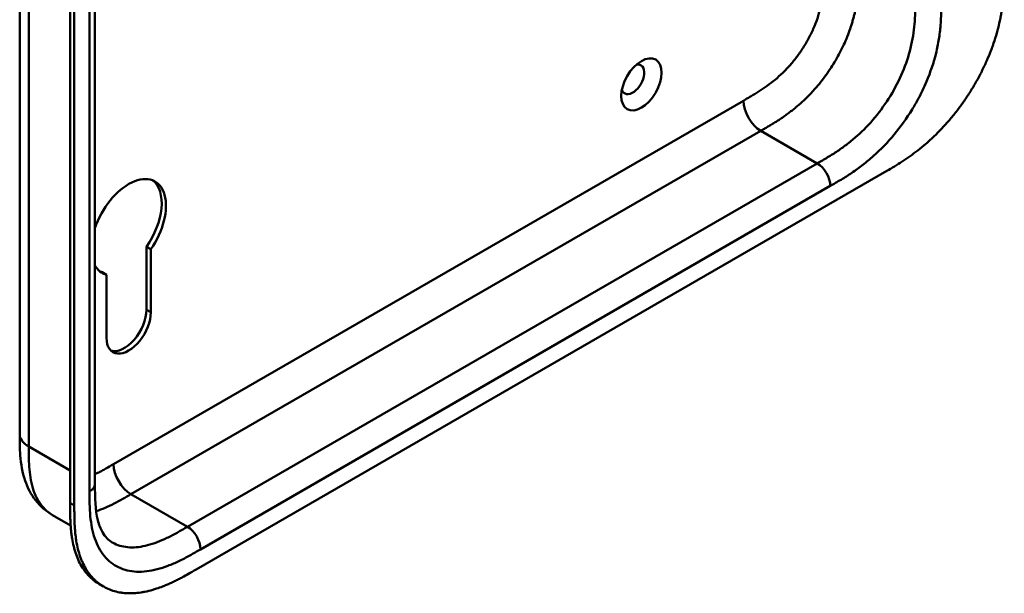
# Model space of a CAD drawing. Header units: millimetres. Extents: x 20 to 833, y 20 to 574.
# Tile 4 of 17: x 374 to 438, y 112 to 149. Entities that reach past the tile are written whole.
import ezdxf

# ---------------------------------------------------------------- set-up
doc = ezdxf.new("R2010")
doc.units = ezdxf.units.MM
doc.header["$LTSCALE"] = 2
doc.layers.add('Sichtbare Kanten(DIN)', color=7, linetype='Continuous', lineweight=50)
doc.layers.add('Sichtbare tangentiale Kanten(DIN)', color=7, linetype='Continuous', lineweight=50)

msp = doc.modelspace()

# ---------------------------------------------------------------- linework, layer by layer
at = {"layer": 'Sichtbare Kanten(DIN)'}
for p, q in [((378.575, 181.075), (378.575, 119.207)), ((376.96, 117.977), (376.96, 180.499)), ((377.234, 180.34), (377.234, 117.819)), ((385.164, 113.65), (430.115, 139.602)), ((382.212, 134.505), (381.929, 134.668)), ((381.929, 130.561), (381.929, 134.668)), ((382.212, 134.505), (382.212, 130.398)), ((379.327, 132.84), (379.044, 133.003)), ((379.327, 128.733), (379.327, 132.84)), ((373.678, 122.473), (373.678, 122.473)), ((378.575, 119.207), (378.575, 119.207)), ((376.994, 116.51), (375.813, 117.192)), ((379.142, 112.532), (378.868, 112.69))]:
    msp.add_line(p, q, dxfattribs=at)
msp.add_ellipse((414.145, 145.242), major_axis=(0.93, 1.611), ratio=0.57735, dxfattribs=at)
for centre, major_axis, start_param, end_param in [((413.579, 145.569), (-0.53, -0.918), 5.827281, 9.880682), ((380.769, 135.934), (1.72, 2.979), 4.561759, 8.193006), ((380.487, 136.097), (1.72, 2.979), 4.561759, 6.200871), ((380.769, 135.934), (-1.72, -2.979), 5.944161, 6.433735), ((380.487, 136.097), (-1.72, -2.979), 0.082315, 0.15055), ((380.769, 129.565), (-1.02, -1.767), 5.497787, 8.63938), ((380.487, 129.729), (-1.02, -1.767), 0.139096, 2.356194)]:
    msp.add_ellipse(centre, major_axis=major_axis, ratio=0.57735, start_param=start_param, end_param=end_param, dxfattribs=at)
for points, knots in [([(373.678, 122.473), (373.678, 133.36), (373.678, 144.246), (373.678, 164.869), (373.678, 174.605), (373.678, 184.341)], [0, 0, 0, 0, 10, 10, 18.943141, 18.943141, 18.943141, 18.943141]), ([(430.115, 139.602), (430.28, 139.698), (430.613, 139.895), (431.035, 140.159), (431.458, 140.441), (431.799, 140.683), (432.224, 141.007), (432.564, 141.286), (432.985, 141.658), (433.319, 141.975), (433.729, 142.395), (434.051, 142.75), (434.443, 143.214), (434.746, 143.601), (435.112, 144.102), (435.392, 144.516), (435.724, 145.047), (435.974, 145.479), (436.266, 146.028), (436.482, 146.472), (436.729, 147.029), (436.907, 147.475), (437.104, 148.03), (437.242, 148.471), (437.389, 149.015), (437.487, 149.443), (437.586, 149.968), (437.646, 150.38), (437.702, 150.882), (437.731, 151.273), (437.753, 151.752), (437.762, 152.219), (437.762, 152.584), (437.762, 152.765)], [0.0000069, 0.0000069, 0.0000069, 0.0000069, 0.0407043, 0.0814017, 0.1017504, 0.1424478, 0.1627965, 0.203494, 0.2238427, 0.2645401, 0.2848888, 0.3255862, 0.3459349, 0.3866323, 0.406981, 0.4476784, 0.4680271, 0.5087246, 0.5290733, 0.5697707, 0.5901194, 0.6308168, 0.6511655, 0.6918629, 0.7122116, 0.752909, 0.7732577, 0.8139552, 0.8343039, 0.8750013, 0.89535, 0.9360474, 0.9767448, 0.9767448, 0.9767448, 0.9767448]), ([(375.813, 117.192), (375.389, 117.436), (375.011, 117.768), (374.416, 118.534), (374.189, 118.972), (373.851, 119.955), (373.758, 120.515), (373.679, 121.544), (373.678, 122.018), (373.678, 122.473)], [0, 0, 0, 0, 0.437781, 0.437781, 0.869328, 0.869328, 1.366387, 1.366387, 1.785137, 1.785137, 1.785137, 1.785137]), ([(378.575, 119.207), (378.575, 118.344), (378.601, 117.504), (378.836, 116.558), (378.939, 116.295), (379.238, 115.761), (379.451, 115.552), (379.692, 115.413)], [0, 0, 0, 0, 0.793105, 0.793105, 1.173513, 1.173513, 1.750739, 1.750739, 1.750739, 1.750739]), ([(378.868, 112.69), (378.807, 112.725), (378.625, 112.839), (378.398, 113.017), (378.133, 113.272), (377.94, 113.502), (377.722, 113.82), (377.568, 114.098), (377.4, 114.473), (377.287, 114.794), (377.172, 115.218), (377.1, 115.574), (377.04, 115.99), (377.011, 116.273), (376.99, 116.561), (376.979, 116.755), (376.97, 116.998), (376.965, 117.194), (376.961, 117.439), (376.96, 117.684), (376.96, 117.88), (376.96, 117.977)], [-0.4787048, -0.4787048, -0.4787048, -0.4787048, -0.4583375, -0.4166713, -0.3958382, -0.354172, -0.3333389, -0.2916727, -0.2708396, -0.2291735, -0.2083404, -0.1666742, -0.1458411, -0.1145915, -0.1041749, -0.0833418, -0.0729253, -0.0520922, -0.0416756, -0.0208425, -0.0000095, -0.0000095, -0.0000095, -0.0000095]), ([(377.234, 117.819), (377.234, 117.722), (377.234, 117.526), (377.235, 117.281), (377.239, 117.036), (377.244, 116.84), (377.254, 116.596), (377.264, 116.403), (377.286, 116.115), (377.314, 115.831), (377.374, 115.416), (377.446, 115.06), (377.561, 114.635), (377.675, 114.314), (377.842, 113.939), (377.996, 113.661), (378.214, 113.343), (378.408, 113.114), (378.672, 112.858), (378.901, 112.68), (379.206, 112.489), (379.466, 112.363), (379.807, 112.239), (380.093, 112.166), (380.465, 112.109), (380.773, 112.09), (381.17, 112.099), (381.495, 112.132), (381.91, 112.206), (382.248, 112.289), (382.631, 112.409), (382.889, 112.502), (383.148, 112.605), (383.321, 112.679), (383.536, 112.776), (383.709, 112.858), (383.925, 112.965), (384.097, 113.054), (384.356, 113.191), (384.698, 113.381), (384.995, 113.552), (385.164, 113.65)], [0.0000095, 0.0000095, 0.0000095, 0.0000095, 0.0208425, 0.0416756, 0.0520922, 0.0729253, 0.0833418, 0.1041749, 0.1145915, 0.1458411, 0.1666742, 0.2083404, 0.2291735, 0.2708396, 0.2916727, 0.3333389, 0.354172, 0.3958382, 0.4166713, 0.4583375, 0.4791706, 0.5208368, 0.5416698, 0.583336, 0.6041691, 0.6458353, 0.6666684, 0.7083346, 0.7291677, 0.7708339, 0.7916669, 0.8229166, 0.8333331, 0.8541662, 0.8645828, 0.8854159, 0.8958324, 0.9166655, 0.927082, 0.9583317, 0.9999979, 0.9999979, 0.9999979, 0.9999979])]:
    msp.add_open_spline(points, degree=3, knots=knots, dxfattribs=at)
at = {"layer": 'Sichtbare tangentiale Kanten(DIN)'}
for p, q in [((378.224, 118.717), (378.224, 180.585)), ((379.79, 120.508), (420.781, 144.174)), ((380.922, 118.549), (421.912, 142.215)), ((425.589, 140.092), (421.912, 142.215)), ((384.599, 116.426), (425.589, 140.092)), ((426.438, 138.622), (385.447, 114.956)), ((382.212, 130.398), (381.929, 130.561)), ((374.264, 121.657), (376.96, 120.1)), ((377.234, 117.819), (376.96, 117.977)), ((384.599, 116.426), (380.922, 118.549))]:
    msp.add_line(p, q, dxfattribs=at)
for points, degree in [([(374.264, 183.525), (374.264, 152.591), (374.264, 121.657)], 2), ([(421.912, 142.215), (424.017, 143.43), (426.045, 144.601), (428.287, 148.34), (428.287, 150.551), (428.287, 152.847)], 5), ([(420.781, 144.174), (420.781, 143.453), (421.287, 142.576), (421.912, 142.215)], 3), ([(425.589, 140.092), (426.058, 139.821), (426.438, 139.163), (426.438, 138.622)], 3), ([(374.264, 121.657), (373.873, 121.882), (373.678, 122.177), (373.678, 122.473)], 3), ([(380.922, 118.549), (380.297, 118.91), (379.79, 119.787), (379.79, 120.508)], 3), ([(378.575, 119.207), (378.575, 119.03), (378.458, 118.852), (378.224, 118.717)], 3), ([(384.599, 116.426), (385.067, 116.155), (385.447, 115.497), (385.447, 114.956)], 3)]:
    msp.add_open_spline(points, degree=degree, dxfattribs=at)
for points, knots in [([(420.781, 144.174), (420.827, 144.201), (420.873, 144.228), (420.92, 144.255), (421.045, 144.327), (421.17, 144.4), (421.295, 144.474), (421.338, 144.5), (421.381, 144.526), (421.424, 144.552), (421.446, 144.565), (421.468, 144.578), (421.489, 144.591), (421.511, 144.604), (421.532, 144.617), (421.555, 144.631), (421.642, 144.685), (421.726, 144.737), (421.812, 144.793), (421.814, 144.794), (421.816, 144.795), (421.818, 144.797), (421.993, 144.909), (422.159, 145.022), (422.327, 145.144), (422.33, 145.146), (422.332, 145.148), (422.335, 145.15), (422.505, 145.273), (422.672, 145.402), (422.839, 145.542), (422.84, 145.543), (422.842, 145.544), (422.843, 145.545), (423.013, 145.687), (423.181, 145.839), (423.345, 145.998), (423.346, 145.999), (423.347, 146), (423.348, 146.001), (423.514, 146.162), (423.678, 146.335), (423.837, 146.516), (423.995, 146.696), (424.149, 146.886), (424.296, 147.084), (424.443, 147.281), (424.584, 147.487), (424.716, 147.698), (424.849, 147.91), (424.975, 148.13), (425.09, 148.352), (425.204, 148.573), (425.309, 148.8), (425.403, 149.026), (425.496, 149.251), (425.579, 149.48), (425.65, 149.705), (425.72, 149.928), (425.779, 150.153), (425.827, 150.373), (425.827, 150.374), (425.827, 150.376), (425.828, 150.377), (425.875, 150.593), (425.911, 150.806), (425.939, 151.016), (425.939, 151.019), (425.94, 151.022), (425.94, 151.025), (425.967, 151.233), (425.986, 151.437), (425.999, 151.646), (425.999, 151.648), (425.999, 151.651), (426, 151.653), (426.006, 151.756), (426.01, 151.855), (426.014, 151.955), (426.017, 152.059), (426.02, 152.161), (426.021, 152.262), (426.024, 152.459), (426.024, 152.653), (426.024, 152.847)], [0, 0, 0, 0, 0.049086, 0.049086, 0.049086, 0.181856, 0.181856, 0.181856, 0.227566, 0.227566, 0.227566, 0.250422, 0.250422, 0.250422, 0.273278, 0.273278, 0.273278, 0.362539, 0.362539, 0.362539, 0.364701, 0.364701, 0.364701, 0.544762, 0.544762, 0.544762, 0.547577, 0.547577, 0.547577, 0.72973, 0.72973, 0.72973, 0.73138, 0.73138, 0.73138, 0.916509, 0.916509, 0.916509, 0.917593, 0.917593, 0.917593, 1.105005, 1.105005, 1.105005, 1.29248, 1.29248, 1.29248, 1.479975, 1.479975, 1.479975, 1.668694, 1.668694, 1.668694, 1.856674, 1.856674, 1.856674, 2.043542, 2.043542, 2.043542, 2.228635, 2.228635, 2.228635, 2.229961, 2.229961, 2.229961, 2.411764, 2.411764, 2.411764, 2.414482, 2.414482, 2.414482, 2.594841, 2.594841, 2.594841, 2.597037, 2.597037, 2.597037, 2.686284, 2.686284, 2.686284, 2.778136, 2.778136, 2.778136, 2.956121, 2.956121, 2.956121, 2.956121]), ([(425.589, 140.092), (425.817, 140.223), (426.268, 140.484), (426.929, 140.901), (427.57, 141.361), (428.395, 142.046), (429.367, 143.052), (430.38, 144.467), (431.181, 146.021), (431.622, 147.347), (431.833, 148.393), (431.927, 149.171), (431.964, 149.945), (431.964, 150.463), (431.964, 150.724)], [59.615883, 59.615883, 59.615883, 59.615883, 59.859385, 60.102886, 60.346387, 60.589889, 61.076891, 61.563894, 62.050896, 62.537899, 62.7814, 63.024901, 63.268403, 63.511905, 63.511905, 63.511905, 63.511905]), ([(433.661, 150.724), (433.661, 150.463), (433.661, 149.925), (433.621, 149.074), (433.515, 148.189), (433.27, 146.973), (432.83, 145.65), (432.356, 144.661), (432.159, 144.293)], [59.615882, 59.615882, 59.615882, 59.615882, 59.859385, 60.102886, 60.346388, 60.589889, 61.076892, 61.376104, 61.376104, 61.376104, 61.376104]), ([(432.159, 144.293), (432.035, 144.062), (431.565, 143.242), (430.622, 141.926), (429.497, 140.762), (428.559, 139.984), (427.845, 139.472), (427.131, 139.023), (426.666, 138.754), (426.438, 138.622)], [61.376104, 61.376104, 61.376104, 61.376104, 61.563894, 62.050897, 62.537899, 62.7814, 63.024902, 63.268403, 63.511906, 63.511906, 63.511906, 63.511906]), ([(374.264, 121.657), (374.264, 121.451), (374.264, 121.24), (374.268, 121.03), (374.271, 120.796), (374.28, 120.564), (374.295, 120.34), (374.312, 120.096), (374.338, 119.859), (374.375, 119.632), (374.413, 119.395), (374.464, 119.168), (374.53, 118.948), (374.597, 118.727), (374.679, 118.517), (374.777, 118.324), (374.875, 118.129), (374.989, 117.951), (375.118, 117.791), (375.246, 117.631), (375.39, 117.49), (375.547, 117.37), (375.631, 117.304), (375.72, 117.245), (375.813, 117.192)], [0, 0, 0, 0, 0.200478, 0.200478, 0.200478, 0.423741, 0.423741, 0.423741, 0.666684, 0.666684, 0.666684, 0.9194, 0.9194, 0.9194, 1.173003, 1.173003, 1.173003, 1.427874, 1.427874, 1.427874, 1.681933, 1.681933, 1.681933, 1.818504, 1.818504, 1.818504, 1.818504]), ([(378.575, 119.844), (378.634, 119.873), (378.693, 119.902), (378.753, 119.933), (378.755, 119.934), (378.757, 119.935), (378.759, 119.936), (378.845, 119.98), (378.929, 120.024), (379.014, 120.07), (379.102, 120.117), (379.189, 120.166), (379.276, 120.214), (379.448, 120.311), (379.619, 120.41), (379.79, 120.508)], [1.7987771, 1.7987771, 1.7987771, 1.7987771, 1.8606637, 1.8606637, 1.8606637, 1.8628262, 1.8628262, 1.8628262, 1.9520853, 1.9520853, 1.9520853, 2.0438684, 2.0438684, 2.0438684, 2.2253748, 2.2253748, 2.2253748, 2.2253748]), ([(385.447, 114.956), (385.219, 114.825), (384.754, 114.556), (384.04, 114.181), (383.326, 113.87), (382.388, 113.564), (381.263, 113.428), (380.077, 113.714), (379.135, 114.454), (378.615, 115.418), (378.37, 116.351), (378.264, 117.114), (378.224, 117.918), (378.224, 118.456), (378.224, 118.717)], [41.227522, 41.227522, 41.227522, 41.227522, 41.471025, 41.714526, 41.958028, 42.201529, 42.688532, 43.175534, 43.662537, 44.149539, 44.39304, 44.636542, 44.880043, 45.123546, 45.123546, 45.123546, 45.123546]), ([(378.656, 117.442), (378.845, 117.503), (379.037, 117.577), (379.427, 117.745), (379.625, 117.839), (380.013, 118.037), (380.202, 118.139), (380.568, 118.345), (380.746, 118.447), (380.922, 118.549)], [2.804548, 2.804548, 2.804548, 2.804548, 3.0087154, 3.0087154, 3.2133189, 3.2133189, 3.4050615, 3.4050615, 3.5848282, 3.5848282, 3.5848282, 3.5848282]), ([(379.692, 115.413), (379.741, 115.385), (380.088, 115.201), (380.821, 115.024), (381.792, 115.14), (382.618, 115.408), (383.258, 115.688), (383.919, 116.034), (384.371, 116.294), (384.599, 116.426)], [43.092602, 43.092602, 43.092602, 43.092602, 43.175534, 43.662537, 44.14954, 44.393041, 44.636542, 44.880043, 45.123545, 45.123545, 45.123545, 45.123545])]:
    msp.add_open_spline(points, degree=3, knots=knots, dxfattribs=at)

doc.saveas('drawing.dxf')
